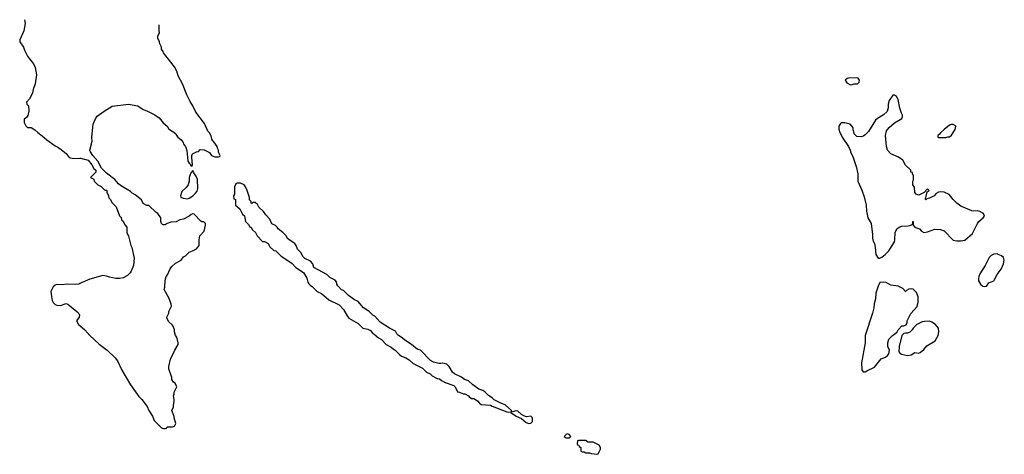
# Model space of a CAD drawing. Header units: inches. Extents: x 1861287 to 2052918, y 204622 to 437896.
# Tile 102 of 215: x 1919345 to 1930065, y 390654 to 395390. Entities that reach past the tile are written whole.
import ezdxf

# ---------------------------------------------------------------- set-up
doc = ezdxf.new("R2010")
doc.units = ezdxf.units.IN
doc.header["$MEASUREMENT"] = 0
for name, color, linetype in [('B9319', 7, 'Continuous'), ('B9329', 7, 'Continuous'), ('B9339', 7, 'Continuous')]:
    doc.layers.add(name, color=color, linetype=linetype)

msp = doc.modelspace()

# ---------------------------------------------------------------- linework, layer by layer
at = {"layer": 'B9319', "color": 5, "elevation": 220}
for points in [[(1919398, 395390), (1919406, 395350), (1919390, 395270), (1919345, 395170), (1919345, 395150), (1919385, 395090), (1919397, 395057), (1919431, 394991), (1919450, 394962), (1919496, 394910), (1919514, 394870), (1919527, 394790), (1919513, 394690), (1919491, 394630), (1919483, 394590), (1919451, 394529), (1919418, 394490), (1919422, 394470), (1919442, 394450), (1919445, 394395), (1919435, 394345), (1919417, 394323), (1919393, 394307), (1919392, 394270), (1919410, 394234), (1919430, 394214), (1919470, 394214), (1919510, 394191), (1919541, 394161), (1919590, 394126), (1919641, 394081), (1919730, 394016), (1919761, 394001), (1919797, 393977), (1919851, 393931), (1919882, 393890), (1919930, 393876), (1920000, 393881)], [(1920000, 392514), (1919990, 392509), (1919950, 392505), (1919851, 392509), (1919810, 392502), (1919750, 392504), (1919730, 392499), (1919710, 392479), (1919685, 392430), (1919690, 392374), (1919699, 392330), (1919710, 392307), (1919730, 392287), (1919750, 392279), (1919790, 392276), (1919850, 392296), (1919870, 392290), (1919968, 392210), (1919987, 392190), (1919996, 392170), (1919993, 392150), (1919964, 392110), (1919985, 392070), (1920000, 392057)]]:
    msp.add_lwpolyline(points, dxfattribs=at)
at = {"layer": 'B9329', "color": 5, "elevation": 220}
for points in [[(1920000, 392057), (1920055, 392010), (1920109, 391949), (1920210, 391855), (1920298, 391790), (1920386, 391706), (1920411, 391671), (1920455, 391570), (1920551, 391410), (1920643, 391283), (1920676, 391250), (1920734, 391174), (1920751, 391130), (1920791, 391071), (1920810, 391022), (1920890, 390942), (1920910, 390934), (1920930, 390934), (1920942, 390938), (1920950, 390954), (1921010, 390954), (1921030, 390962), (1921046, 390990), (1921027, 391053), (1921027, 391067), (1921002, 391130), (1921018, 391170), (1921018, 391190), (1921028, 391230), (1921028, 391250), (1921018, 391290), (1921028, 391310), (1921028, 391332), (1921055, 391390), (1921038, 391430), (1921021, 391441), (1921002, 391470), (1921002, 391490), (1920970, 391586), (1920969, 391610), (1920987, 391690), (1921033, 391790), (1921069, 391850), (1921069, 391870), (1921055, 391930), (1921042, 391950), (1921029, 391990), (1921029, 392010), (1921014, 392050), (1921005, 392065), (1920970, 392098), (1920949, 392130), (1920948, 392150), (1920967, 392193), (1920968, 392210), (1920998, 392270), (1920995, 392290), (1920972, 392352), (1920918, 392450), (1920925, 392475), (1920929, 392550), (1920939, 392590), (1920954, 392610), (1920984, 392676), (1921001, 392699), (1921042, 392738), (1921102, 392770), (1921130, 392805), (1921150, 392818), (1921190, 392858), (1921226, 392870), (1921270, 392892), (1921298, 392930), (1921298, 392990), (1921305, 393035), (1921354, 393086), (1921369, 393150), (1921368, 393170), (1921350, 393188), (1921329, 393189), (1921316, 393196), (1921246, 393270), (1921230, 393275), (1921210, 393268), (1921190, 393248), (1921130, 393215), (1921090, 393208), (1921050, 393188), (1920990, 393182), (1920950, 393169), (1920930, 393155), (1920910, 393155), (1920900, 393160), (1920889, 393169), (1920882, 393190), (1920882, 393230), (1920850, 393278), (1920829, 393289), (1920750, 393366), (1920730, 393366), (1920689, 393389), (1920670, 393426), (1920603, 393483), (1920570, 393498), (1920550, 393518), (1920443, 393583), (1920421, 393601), (1920382, 393650), (1920290, 393719), (1920234, 393774), (1920195, 393850), (1920142, 393910), (1920115, 393950), (1920109, 393970), (1920133, 394067), (1920129, 394110), (1920145, 394250), (1920170, 394310), (1920190, 394339), (1920265, 394395), (1920350, 394447), (1920530, 394470), (1920630, 394450), (1920690, 394411), (1920730, 394397), (1920815, 394355), (1920862, 394322), (1920908, 394268), (1920951, 394231), (1920965, 394205), (1920985, 394185), (1921024, 394164), (1921046, 394146), (1921051, 394130), (1921066, 394110), (1921102, 394082), (1921120, 394060), (1921132, 394030), (1921151, 394010), (1921165, 393965), (1921176, 393850), (1921190, 393825), (1921200, 393820), (1921210, 393794), (1921222, 393798), (1921226, 393810), (1921218, 393890), (1921218, 393910), (1921226, 393930), (1921270, 393952), (1921290, 393954), (1921310, 393974), (1921352, 393972), (1921410, 393942), (1921434, 393910), (1921470, 393894), (1921510, 393894), (1921522, 393898), (1921526, 393910), (1921508, 393948), (1921508, 393970), (1921498, 393990), (1921495, 394010), (1921475, 394035), (1921460, 394060), (1921448, 394070), (1921438, 394090), (1921430, 394126), (1921410, 394158), (1921394, 394174), (1921358, 394258), (1921263, 394383), (1921229, 394450), (1921199, 394499), (1921177, 394550), (1921164, 394570), (1921117, 394690), (1921070, 394778), (1921055, 394830), (1921030, 394878), (1920910, 395029), (1920905, 395045), (1920889, 395070), (1920888, 395090), (1920870, 395126), (1920868, 395150), (1920849, 395190), (1920849, 395211), (1920868, 395250), (1920862, 395270), (1920863, 395335)], [(1920000, 393881), (1920010, 393882), (1920033, 393873), (1920050, 393872), (1920090, 393858), (1920131, 393810), (1920152, 393770), (1920174, 393750), (1920174, 393730), (1920114, 393670), (1920152, 393652), (1920154, 393630), (1920194, 393590), (1920230, 393574), (1920270, 393534), (1920290, 393534), (1920294, 393530), (1920294, 393510), (1920312, 393472), (1920314, 393450), (1920330, 393434), (1920350, 393394), (1920394, 393350), (1920430, 393254), (1920450, 393234), (1920454, 393210), (1920470, 393194), (1920490, 393154), (1920512, 393130), (1920512, 393070), (1920531, 393031), (1920556, 392930), (1920567, 392907), (1920591, 392790), (1920583, 392710), (1920559, 392650), (1920548, 392632), (1920518, 392602), (1920470, 392576), (1920430, 392569), (1920390, 392569), (1920324, 392584), (1920290, 392597), (1920250, 392604), (1920110, 392562), (1920000, 392514)], [(1930000, 392833), (1929990, 392837), (1929950, 392835), (1929921, 392819), (1929901, 392799), (1929857, 392710), (1929800, 392620), (1929788, 392590), (1929783, 392570), (1929784, 392544), (1929805, 392510), (1929830, 392486), (1929850, 392482), (1929870, 392487), (1929897, 392523), (1929950, 392544), (1929956, 392550), (1929988, 392612), (1930000, 392628)]]:
    msp.add_lwpolyline(points, dxfattribs=at)
for points in [[(1928382, 394758), (1928354, 394750), (1928334, 394730), (1928350, 394702), (1928390, 394682), (1928410, 394685), (1928430, 394692), (1928467, 394693), (1928486, 394710), (1928488, 394730), (1928474, 394754)], [(1928870, 394569), (1928850, 394568), (1928811, 394509), (1928802, 394470), (1928800, 394430), (1928790, 394390), (1928750, 394353), (1928685, 394315), (1928663, 394297), (1928585, 394170), (1928550, 394135), (1928534, 394126), (1928510, 394115), (1928458, 394118), (1928430, 394146), (1928428, 394170), (1928418, 394190), (1928418, 394210), (1928408, 394228), (1928386, 394250), (1928330, 394268), (1928290, 394268), (1928280, 394260), (1928262, 394230), (1928264, 394196), (1928271, 394170), (1928301, 394110), (1928367, 394007), (1928386, 393970), (1928391, 393951), (1928421, 393890), (1928451, 393790), (1928471, 393710), (1928471, 393630), (1928514, 393534), (1928540, 393460), (1928561, 393370), (1928563, 393303), (1928581, 393230), (1928615, 393170), (1928631, 393050), (1928631, 393010), (1928637, 392977), (1928651, 392950), (1928659, 392910), (1928666, 392830), (1928690, 392792), (1928710, 392792), (1928730, 392802), (1928768, 392830), (1928809, 392871), (1928869, 392970), (1928874, 392990), (1928876, 393070), (1928894, 393110), (1928922, 393130), (1928950, 393139), (1929017, 393143), (1929046, 393150), (1929062, 393158), (1929068, 393172), (1929070, 393192), (1929074, 393190), (1929072, 393150), (1929091, 393131), (1929142, 393110), (1929165, 393085), (1929190, 393071), (1929230, 393077), (1929310, 393106), (1929370, 393105), (1929411, 393090), (1929510, 392986), (1929550, 392979), (1929590, 392979), (1929634, 392986), (1929718, 393062), (1929773, 393170), (1929789, 393190), (1929835, 393230), (1929848, 393250), (1929837, 393277), (1929799, 393299), (1929770, 393306), (1929730, 393303), (1929710, 393306), (1929590, 393358), (1929549, 393390), (1929509, 393430), (1929465, 393485), (1929412, 393512), (1929370, 393516), (1929348, 393512), (1929323, 393497), (1929301, 393470), (1929250, 393444), (1929222, 393438), (1929210, 393426), (1929206, 393430), (1929206, 393450), (1929215, 393465), (1929220, 393500), (1929226, 393514), (1929246, 393530), (1929230, 393546), (1929192, 393508), (1929140, 393480), (1929130, 393478), (1929106, 393490), (1929090, 393506), (1929087, 393567), (1929068, 393592), (1929068, 393630), (1929075, 393645), (1929078, 393690), (1929066, 393714), (1929066, 393726), (1929049, 393729), (1929046, 393750), (1928990, 393806), (1928960, 393860), (1928913, 393893), (1928829, 393929), (1928795, 393970), (1928781, 394010), (1928770, 394130), (1928782, 394178), (1928810, 394215), (1928870, 394265), (1928948, 394312), (1928958, 394330), (1928955, 394350), (1928944, 394370), (1928927, 394427), (1928910, 394522), (1928890, 394554)], [(1929490, 394249), (1929477, 394243), (1929450, 394228), (1929410, 394195), (1929370, 394158), (1929359, 394141), (1929342, 394130), (1929342, 394110), (1929350, 394105), (1929430, 394105), (1929450, 394112), (1929470, 394112), (1929490, 394132), (1929530, 394194), (1929538, 394230), (1929535, 394235), (1929508, 394248)], [(1921230, 393746), (1921210, 393726), (1921202, 393702), (1921191, 393670), (1921191, 393629), (1921178, 393590), (1921157, 393563), (1921110, 393518), (1921094, 393470), (1921098, 393458), (1921124, 393444), (1921170, 393438), (1921190, 393446), (1921230, 393471), (1921260, 393500), (1921277, 393523), (1921284, 393550), (1921282, 393650), (1921270, 393678), (1921240, 393720)], [(1921750, 393609), (1921713, 393607), (1921698, 393602), (1921682, 393570), (1921682, 393490), (1921674, 393470), (1921678, 393438), (1921694, 393430), (1921694, 393370), (1921742, 393330), (1921772, 393270), (1921791, 393251), (1921802, 393190), (1921837, 393157), (1921850, 393134), (1921864, 393124), (1921880, 393100), (1921912, 393070), (1921930, 393034), (1921990, 392972), (1922010, 392972), (1922051, 392951), (1922070, 392914), (1922110, 392874), (1922134, 392870), (1922192, 392812), (1922265, 392765), (1922310, 392732), (1922352, 392690), (1922434, 392634), (1922470, 392574), (1922482, 392530), (1922492, 392512), (1922512, 392492), (1922530, 392482), (1922582, 392430), (1922630, 392405), (1922710, 392336), (1922824, 392284), (1922871, 392231), (1922910, 392162), (1922930, 392138), (1923030, 392078), (1923082, 392030), (1923137, 392017), (1923164, 392004), (1923190, 391972), (1923205, 391965), (1923250, 391925), (1923284, 391904), (1923334, 391850), (1923390, 391822), (1923410, 391802), (1923434, 391790), (1923480, 391740), (1923502, 391722), (1923550, 391705), (1923585, 391685), (1923630, 391645), (1923730, 391592), (1923774, 391550), (1923814, 391530), (1923834, 391510), (1923890, 391482), (1923915, 391475), (1923937, 391457), (1923977, 391437), (1924070, 391405), (1924085, 391390), (1924110, 391334), (1924132, 391332), (1924173, 391313), (1924190, 391312), (1924230, 391292), (1924240, 391280), (1924264, 391264), (1924290, 391262), (1924330, 391238), (1924351, 391211), (1924370, 391198), (1924470, 391191), (1924490, 391178), (1924650, 391118), (1924670, 391112), (1924698, 391118), (1924694, 391110), (1924750, 391071), (1924810, 391045), (1924860, 391000), (1924889, 390991), (1924910, 390992), (1924928, 391010), (1924929, 391030), (1924928, 391050), (1924910, 391068), (1924864, 391064), (1924834, 391074), (1924809, 391089), (1924770, 391124), (1924750, 391129), (1924710, 391118), (1924700, 391120), (1924698, 391130), (1924632, 391192), (1924589, 391209), (1924510, 391249), (1924490, 391269), (1924450, 391295), (1924410, 391335), (1924389, 391349), (1924345, 391365), (1924278, 391410), (1924230, 391455), (1924189, 391469), (1924154, 391494), (1924078, 391530), (1924058, 391550), (1924022, 391610), (1923996, 391636), (1923950, 391649), (1923930, 391642), (1923910, 391642), (1923850, 391659), (1923817, 391677), (1923710, 391789), (1923678, 391798), (1923653, 391813), (1923612, 391852), (1923537, 391897), (1923510, 391922), (1923468, 391950), (1923450, 391968), (1923435, 391995), (1923423, 392003), (1923370, 392029), (1923270, 392095), (1923210, 392158), (1923188, 392170), (1923148, 392210), (1923089, 392249), (1923030, 392319), (1922990, 392339), (1922925, 392385), (1922870, 392438), (1922850, 392448), (1922808, 392490), (1922798, 392510), (1922794, 392534), (1922778, 392550), (1922720, 392580), (1922690, 392615), (1922549, 392689), (1922538, 392730), (1922510, 392758), (1922450, 392788), (1922429, 392809), (1922408, 392848), (1922368, 392888), (1922355, 392930), (1922342, 392950), (1922278, 392990), (1922258, 393010), (1922248, 393030), (1922208, 393070), (1922158, 393110), (1922148, 393130), (1922130, 393148), (1922090, 393166), (1922070, 393218), (1922023, 393263), (1922000, 393300), (1921949, 393349), (1921935, 393375), (1921910, 393398), (1921882, 393398), (1921872, 393388), (1921866, 393390), (1921866, 393410), (1921848, 393428), (1921847, 393453), (1921822, 393530), (1921804, 393570), (1921790, 393589)], [(1928770, 392529), (1928710, 392526), (1928690, 392486), (1928666, 392410), (1928661, 392350), (1928647, 392293), (1928646, 392250), (1928631, 392191), (1928551, 391950), (1928551, 391870), (1928512, 391650), (1928513, 391573), (1928530, 391554), (1928550, 391554), (1928570, 391562), (1928650, 391605), (1928725, 391695), (1928770, 391711), (1928795, 391730), (1928808, 391750), (1928815, 391790), (1928798, 391830), (1928798, 391870), (1928809, 391910), (1928848, 391950), (1928870, 391962), (1928898, 391990), (1928910, 392012), (1928950, 392054), (1928970, 392054), (1928995, 392065), (1929006, 392090), (1929006, 392110), (1929048, 392190), (1929115, 392265), (1929127, 392313), (1929128, 392370), (1929110, 392417), (1929073, 392453), (1929050, 392458), (1929027, 392453), (1929001, 392439), (1928990, 392429), (1928960, 392460), (1928910, 392485), (1928830, 392499)], [(1929250, 392104), (1929197, 392103), (1929170, 392098), (1929112, 392070), (1929072, 392030), (1929062, 392010), (1929035, 391985), (1929010, 391975), (1928990, 391975), (1928971, 391969), (1928951, 391949), (1928921, 391830), (1928918, 391770), (1928930, 391752), (1928945, 391745), (1929010, 391732), (1929050, 391738), (1929090, 391762), (1929130, 391758), (1929150, 391765), (1929190, 391798), (1929223, 391837), (1929313, 391890), (1929344, 391950), (1929354, 391990), (1929349, 392030), (1929315, 392070), (1929275, 392095)], [(1925310, 390878), (1925294, 390870), (1925274, 390850), (1925293, 390833), (1925330, 390834), (1925346, 390850), (1925326, 390870)], [(1925510, 390806), (1925430, 390806), (1925418, 390802), (1925414, 390770), (1925418, 390758), (1925433, 390753), (1925438, 390738), (1925454, 390730), (1925454, 390690), (1925470, 390682), (1925490, 390682), (1925510, 390672), (1925550, 390672), (1925570, 390662), (1925630, 390654), (1925642, 390658), (1925668, 390710), (1925668, 390730), (1925654, 390754), (1925590, 390788), (1925530, 390786)]]:
    msp.add_lwpolyline(points, close=True, dxfattribs=at)
at = {"layer": 'B9339', "color": 5, "elevation": 220}
msp.add_lwpolyline([(1930000, 392628), (1930030, 392670), (1930058, 392730), (1930065, 392770), (1930057, 392797), (1930036, 392816), (1930000, 392833)], dxfattribs=at)

doc.saveas('drawing.dxf')
